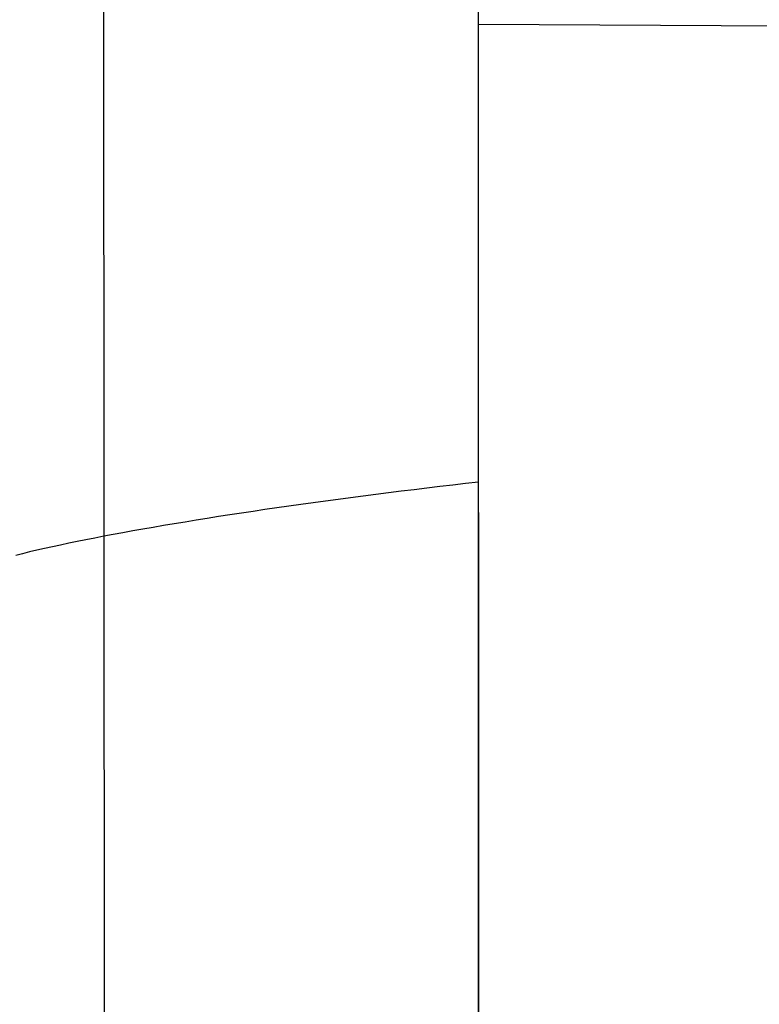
# Model space of a CAD drawing. Extents: x -383 to 1849, y -1185 to -529.
# Tile 150 of 256: x -329 to -302, y -1016 to -979. Entities that reach past the tile are written whole.
import ezdxf

# ---------------------------------------------------------------- set-up
doc = ezdxf.new("R2010")
doc.units = 0
doc.layers.add('PREDEFINITO', color=7, linetype='CONTINUOUS')

msp = doc.modelspace()

# ---------------------------------------------------------------- linework, layer by layer
at = {"layer": 'PREDEFINITO'}
for p, q in [((-326.15, -882.799, 433.986), (-326.035, -1066.046, 433.48)), ((-312.11, -1074.587, 439.396), (-312.149, -885.126, 440.943)), ((-312.15, -964.796, 440.845), (-312.144, -1077.166, 439.35)), ((-255.127, -979.481, 447.646), (-312.133, -979.163, 440.705)), ((-314.049, -996.416, 440.171), (-314.527, -996.474, 440.061)), ((-313.57, -996.36, 440.271), (-314.049, -996.416, 440.171)), ((-313.09, -996.304, 440.362), (-313.57, -996.36, 440.271)), ((-312.61, -996.249, 440.443), (-313.09, -996.304, 440.362)), ((-312.129, -996.195, 440.515), (-312.61, -996.249, 440.443)), ((-316.893, -996.773, 439.37), (-317.359, -996.834, 439.204)), ((-316.424, -996.711, 439.527), (-316.893, -996.773, 439.37)), ((-315.953, -996.651, 439.675), (-316.424, -996.711, 439.527)), ((-315.479, -996.591, 439.813), (-315.953, -996.651, 439.675)), ((-315.004, -996.532, 439.942), (-315.479, -996.591, 439.813)), ((-314.527, -996.474, 440.061), (-315.004, -996.532, 439.942)), ((-319.64, -997.151, 438.237), (-320.085, -997.215, 438.016)), ((-319.191, -997.086, 438.448), (-319.64, -997.151, 438.237)), ((-318.739, -997.023, 438.651), (-319.191, -997.086, 438.448)), ((-318.282, -996.959, 438.844), (-318.739, -997.023, 438.651)), ((-317.822, -996.896, 439.029), (-318.282, -996.959, 438.844)), ((-317.359, -996.834, 439.204), (-317.822, -996.896, 439.029)), ((-321.814, -997.477, 437.051), (-322.234, -997.544, 436.789)), ((-321.39, -997.411, 437.305), (-321.814, -997.477, 437.051)), ((-320.959, -997.346, 437.55), (-321.39, -997.411, 437.305)), ((-320.524, -997.28, 437.788), (-320.959, -997.346, 437.55)), ((-320.085, -997.215, 438.016), (-320.524, -997.28, 437.788)), ((-324.241, -997.876, 435.367), (-324.623, -997.943, 435.061)), ((-323.852, -997.81, 435.666), (-324.241, -997.876, 435.367)), ((-323.457, -997.743, 435.958), (-323.852, -997.81, 435.666)), ((-323.055, -997.676, 436.242), (-323.457, -997.743, 435.958)), ((-322.647, -997.61, 436.52), (-323.055, -997.676, 436.242)), ((-322.234, -997.544, 436.789), (-322.647, -997.61, 436.52)), ((-326.081, -998.209, 433.773), (-326.417, -998.273, 433.444)), ((-325.727, -998.142, 434.104), (-326.081, -998.209, 433.773)), ((-325.366, -998.076, 434.429), (-325.727, -998.142, 434.104)), ((-324.998, -998.009, 434.748), (-325.366, -998.076, 434.429)), ((-324.623, -997.943, 435.061), (-324.998, -998.009, 434.748)), ((-327.993, -998.598, 431.66), (-328.284, -998.663, 431.277)), ((-327.693, -998.532, 432.034), (-327.993, -998.598, 431.66)), ((-327.385, -998.467, 432.4), (-327.693, -998.532, 432.034)), ((-327.07, -998.402, 432.757), (-327.385, -998.467, 432.4)), ((-326.747, -998.338, 433.105), (-327.07, -998.402, 432.757)), ((-326.417, -998.273, 433.444), (-326.747, -998.338, 433.105)), ((-329.104, -998.857, 430.079), (-329.359, -998.921, 429.665)), ((-328.84, -998.792, 430.486), (-329.104, -998.857, 430.079)), ((-328.567, -998.728, 430.885), (-328.84, -998.792, 430.486)), ((-328.284, -998.663, 431.277), (-328.567, -998.728, 430.885))]:
    msp.add_line(p, q, dxfattribs=at)

doc.saveas('drawing.dxf')
